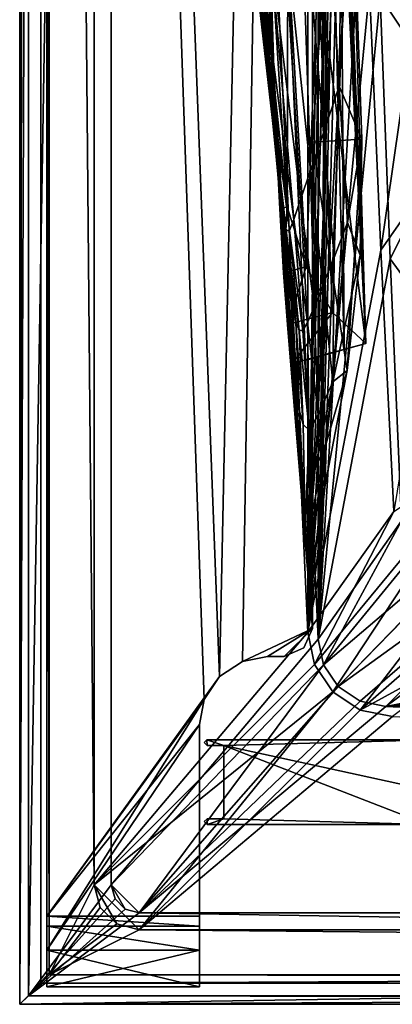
# Model space of a CAD drawing. Header units: metres. Extents: x -904 to 0, y -908 to 0.
# Tile 1 of 133: x -904 to -838, y -904 to -730. Entities that reach past the tile are written whole.
import ezdxf

# ---------------------------------------------------------------- set-up
doc = ezdxf.new("R2010")
doc.units = ezdxf.units.M

msp = doc.modelspace()

# ---------------------------------------------------------------- linework, layer by layer
at = {"layer": 'None0'}
for points in [[(-899.187134, -888.390259, 163.059692), (-899.187134, -888.390259, 168.059692), (-899.186829, -43.411888, 163.059692)], [(-899.187134, -888.390259, 168.059692), (-899.187134, -890.147583, 172.302338), (-899.186829, -43.411888, 163.059692)], [(-899.186829, -43.411888, 163.059692), (-899.187134, -890.147583, 172.302338), (-899.187134, -894.390259, 2063.059814)], [(-899.187134, -894.390259, 2063.059814), (-899.186829, -43.411888, 2063.059814), (-899.186829, -43.411888, 163.059692)], [(-899.187134, -894.390259, 2063.059814), (-871.344543, -849.975159, 2063.059814), (-899.186829, -43.411888, 2063.059814)], [(-899.186829, -43.411888, 163.059692), (-868.672241, -845.906982, 163.059692), (-899.187134, -888.390259, 163.059692)], [(-871.344543, -849.975159, 2063.059814), (-868.672241, -845.906982, 2063.059814), (-899.186829, -43.411888, 2063.059814)], [(-899.186829, -43.411888, 2063.059814), (-868.672241, -845.906982, 2063.059814), (-852.187439, -64.538887, 2063.059814)], [(-899.186829, -43.411888, 163.059692), (-852.187439, -64.538887, 163.059692), (-868.672241, -845.906982, 163.059692)], [(-868.672241, -845.906982, 2063.059814), (-864.603943, -843.234802, 2063.059814), (-852.187439, -64.538887, 2063.059814)], [(-852.187439, -64.538887, 163.059692), (-864.603943, -843.234802, 163.059692), (-868.672241, -845.906982, 163.059692)], [(-852.187439, -64.538887, 2063.059814), (-864.603943, -843.234802, 2063.059814), (-852.187439, -837.392517, 2063.059814)], [(-852.187439, -64.538887, 163.059692), (-852.187439, -837.392517, 163.059692), (-864.603943, -843.234802, 163.059692)], [(-852.187439, -64.538887, 163.059692), (-852.187012, -492.919098, 182.75032), (-852.187439, -837.392517, 163.059692)], [(-852.187439, -837.392517, 2063.059814), (-852.187439, -426.39035, 2043.010376), (-852.187439, -64.538887, 2063.059814)], [(-852.187439, -517.511047, 2042.942139), (-852.187439, -426.39035, 2043.010376), (-852.187439, -837.392517, 2063.059814)], [(-852.187012, -492.919098, 182.75032), (-852.187012, -579.403931, 185.593887), (-852.187439, -837.392517, 163.059692)], [(-852.187439, -608.534424, 2038.723633), (-852.187439, -517.511047, 2042.942139), (-852.187439, -837.392517, 2063.059814)], [(-852.187439, -837.392517, 163.059692), (-852.187012, -579.403931, 185.593887), (-852.187012, -665.582397, 192.165726)], [(-852.187439, -837.392517, 2063.059814), (-852.187439, -699.273804, 2030.363037), (-852.187439, -608.534424, 2038.723633)], [(-852.187012, -665.582397, 192.165726), (-852.187012, -751.215027, 202.428955), (-852.187439, -837.392517, 163.059692)], [(-852.187012, -665.582397, 192.165726), (-846.452698, -665.505737, 193.174164), (-852.187012, -751.215027, 202.428955)], [(-846.452698, -665.505737, 193.174164), (-843.458862, -750.669495, 203.906021), (-852.187012, -751.215027, 202.428955)], [(-847.480164, -741.310974, 314.942963), (-846.452698, -665.505737, 193.174164), (-850.736755, -686.450134, 307.829742)], [(-843.458862, -750.669495, 203.906021), (-846.452698, -665.505737, 193.174164), (-847.480164, -741.310974, 314.942963)], [(-862.379761, -672.797241, 1608.060059), (-859.473572, -732.328369, 1608.060059), (-862.804382, -690.572815, 1485.466431)], [(-859.473572, -732.328369, 1608.060059), (-862.379761, -672.797241, 1608.060059), (-859.283569, -741.248535, 1651.453003)], [(-862.379761, -672.797241, 1608.060059), (-859.840271, -711.796265, 1716.494751), (-859.283569, -741.248535, 1651.453003)], [(-850.736755, -686.450134, 307.829742), (-854.469604, -699.417908, 422.375366), (-850.267334, -749.568848, 429.04068)], [(-850.736755, -686.450134, 307.829742), (-850.267334, -749.568848, 429.04068), (-847.480164, -741.310974, 314.942963)], [(-859.473572, -732.328369, 1608.060059), (-859.311035, -743.704956, 1485.734863), (-862.804382, -690.572815, 1485.466431)], [(-862.804382, -690.572815, 1485.466431), (-859.311035, -743.704956, 1485.734863), (-862.478027, -705.338074, 1362.329956)], [(-845.485657, -696.913086, 2029.44397), (-842.769592, -786.917053, 2016.618042), (-851.168579, -719.782349, 1933.936523)], [(-848.836487, -698.091736, 2029.903564), (-846.577332, -787.978271, 2017.127197), (-847.161011, -697.500732, 2029.67395)], [(-847.161011, -697.500732, 2029.67395), (-842.769592, -786.917053, 2016.618042), (-846.951599, -697.426819, 2029.645142)], [(-846.577332, -787.978271, 2017.127197), (-842.769592, -786.917053, 2016.618042), (-847.161011, -697.500732, 2029.67395)], [(-842.769592, -786.917053, 2016.618042), (-846.742188, -697.352966, 2029.616455), (-846.951599, -697.426819, 2029.645142)], [(-846.742188, -697.352966, 2029.616455), (-842.769592, -786.917053, 2016.618042), (-846.323303, -697.2052, 2029.559082)], [(-842.769592, -786.917053, 2016.618042), (-845.485657, -696.913086, 2029.44397), (-846.323303, -697.2052, 2029.559082)], [(-854.469604, -699.417908, 422.375366), (-857.440613, -709.896545, 537.294556), (-852.567932, -756.237244, 543.376953)], [(-854.469604, -699.417908, 422.375366), (-852.567932, -756.237244, 543.376953), (-850.267334, -749.568848, 429.04068)], [(-852.187439, -699.273804, 2030.363037), (-852.1875, -789.54187, 2017.877441), (-848.836487, -698.091736, 2029.903564)], [(-852.1875, -789.54187, 2017.877441), (-846.577332, -787.978271, 2017.127197), (-848.836487, -698.091736, 2029.903564)], [(-852.1875, -789.54187, 2017.877441), (-852.187439, -699.273804, 2030.363037), (-852.187439, -837.392517, 2063.059814)], [(-859.311035, -743.704956, 1485.734863), (-858.668884, -753.159241, 1363.062988), (-862.478027, -705.338074, 1362.329956)], [(-862.478027, -705.338074, 1362.329956), (-858.668884, -753.159241, 1363.062988), (-862.06897, -716.412842, 1238.671387)], [(-857.440613, -709.896545, 537.294556), (-859.569397, -717.948303, 652.50177), (-854.330627, -761.355713, 657.897217)], [(-857.440613, -709.896545, 537.294556), (-854.330627, -761.355713, 657.897217), (-852.567932, -756.237244, 543.376953)], [(-856.54364, -717.796143, 1825.184814), (-856.670837, -762.674988, 1775.101929), (-859.840271, -711.796265, 1716.494751)], [(-856.670837, -762.674988, 1775.101929), (-858.711182, -749.526428, 1694.969727), (-859.840271, -711.796265, 1716.494751)], [(-859.840271, -711.796265, 1716.494751), (-858.711182, -749.526428, 1694.969727), (-859.283569, -741.248535, 1651.453003)], [(-858.668884, -753.159241, 1363.062988), (-857.973938, -760.256714, 1240.057617), (-862.06897, -716.412842, 1238.671387)], [(-862.06897, -716.412842, 1238.671387), (-857.973938, -760.256714, 1240.057617), (-861.660828, -723.695862, 1114.633179)], [(-859.569397, -717.948303, 652.50177), (-860.80365, -723.612183, 767.916626), (-855.522156, -764.949341, 772.549988)], [(-859.569397, -717.948303, 652.50177), (-855.522156, -764.949341, 772.549988), (-854.330627, -761.355713, 657.897217)], [(-853.327698, -773.302856, 1855.601929), (-856.670837, -762.674988, 1775.101929), (-856.54364, -717.796143, 1825.184814)], [(-851.168579, -719.782349, 1933.936523), (-853.327698, -773.302856, 1855.601929), (-856.54364, -717.796143, 1825.184814)], [(-851.168579, -719.782349, 1933.936523), (-848.675537, -781.400574, 1936.376221), (-853.327698, -773.302856, 1855.601929)], [(-842.769592, -786.917053, 2016.618042), (-848.675537, -781.400574, 1936.376221), (-851.168579, -719.782349, 1933.936523)], [(-861.629089, -726.708252, 999.077698), (-861.660828, -723.695862, 1114.633179), (-857.279541, -764.932739, 1116.809937)], [(-861.660828, -723.695862, 1114.633179), (-857.973938, -760.256714, 1240.057617), (-857.279541, -764.932739, 1116.809937)], [(-860.80365, -723.612183, 767.916626), (-861.359863, -726.663757, 883.469299), (-856.280701, -766.874756, 887.290833)], [(-860.80365, -723.612183, 767.916626), (-856.280701, -766.874756, 887.290833), (-855.522156, -764.949341, 772.549988)], [(-856.855957, -766.879822, 1002.067261), (-861.359863, -726.663757, 883.469299), (-861.629089, -726.708252, 999.077698)], [(-861.629089, -726.708252, 999.077698), (-857.279541, -764.932739, 1116.809937), (-856.855957, -766.879822, 1002.067261)], [(-856.280701, -766.874756, 887.290833), (-861.359863, -726.663757, 883.469299), (-856.855957, -766.879822, 1002.067261)], [(-856.168152, -784.883972, 1608.060059), (-857.509888, -767.155884, 1485.904663), (-859.473572, -732.328369, 1608.060059)], [(-857.509888, -767.155884, 1485.904663), (-858.422729, -755.431763, 1485.817017), (-859.473572, -732.328369, 1608.060059)], [(-859.473572, -732.328369, 1608.060059), (-858.422729, -755.431763, 1485.817017), (-859.311035, -743.704956, 1485.734863)], [(-859.283569, -741.248535, 1651.453003), (-855.985901, -789.338379, 1651.484009), (-859.473572, -732.328369, 1608.060059)], [(-855.985901, -789.338379, 1651.484009), (-856.168152, -784.883972, 1608.060059), (-859.473572, -732.328369, 1608.060059)], [(-858.711182, -749.526428, 1694.969727), (-855.612488, -793.471558, 1694.969727), (-859.283569, -741.248535, 1651.453003)], [(-855.612488, -793.471558, 1694.969727), (-855.985901, -789.338379, 1651.484009), (-859.283569, -741.248535, 1651.453003)], [(-850.267334, -749.568848, 429.04068), (-848.362366, -771.654907, 432.476105), (-847.480164, -741.310974, 314.942963)], [(-847.480164, -741.310974, 314.942963), (-848.362366, -771.654907, 432.476105), (-846.015686, -765.472412, 318.623901)], [(-846.015686, -765.472412, 318.623901), (-843.458862, -750.669495, 203.906021), (-847.480164, -741.310974, 314.942963)], [(-858.422729, -755.431763, 1485.817017), (-858.668884, -753.159241, 1363.062988), (-859.311035, -743.704956, 1485.734863)], [(-855.612488, -793.471558, 1694.969727), (-858.711182, -749.526428, 1694.969727), (-858.008728, -763.030151, 1775.048584)], [(-856.670837, -762.674988, 1775.101929), (-858.008728, -763.030151, 1775.048584), (-858.711182, -749.526428, 1694.969727)], [(-850.267334, -749.568848, 429.04068), (-852.567932, -756.237244, 543.376953), (-850.344116, -776.645203, 546.507202)], [(-850.344116, -776.645203, 546.507202), (-848.362366, -771.654907, 432.476105), (-850.267334, -749.568848, 429.04068)], [(-852.187012, -835.644653, 216.247925), (-852.187012, -751.215027, 202.428955), (-852.189819, -832.364929, 215.641144)], [(-852.187012, -751.215027, 202.428955), (-849.97699, -811.952026, 212.39061), (-852.189819, -832.364929, 215.641144)], [(-852.187012, -751.215027, 202.428955), (-852.187012, -835.644653, 216.247925), (-852.187439, -837.392517, 163.059692)], [(-852.187012, -751.215027, 202.428955), (-843.458862, -750.669495, 203.906021), (-846.045898, -791.713867, 209.69191)], [(-846.045898, -791.713867, 209.69191), (-849.97699, -811.952026, 212.39061), (-852.187012, -751.215027, 202.428955)], [(-843.458862, -750.669495, 203.906021), (-843.750916, -771.243103, 206.87674), (-846.045898, -791.713867, 209.69191)], [(-843.750916, -771.243103, 206.87674), (-843.458862, -750.669495, 203.906021), (-846.015686, -765.472412, 318.623901)], [(-857.973938, -760.256714, 1240.057617), (-858.668884, -753.159241, 1363.062988), (-857.713684, -763.710205, 1363.270752)], [(-858.668884, -753.159241, 1363.062988), (-858.422729, -755.431763, 1485.817017), (-857.713684, -763.710205, 1363.270752)], [(-857.713684, -763.710205, 1363.270752), (-858.422729, -755.431763, 1485.817017), (-857.509888, -767.155884, 1485.904663)], [(-852.567932, -756.237244, 543.376953), (-854.330627, -761.355713, 657.897217), (-851.922485, -780.473083, 660.676331)], [(-852.567932, -756.237244, 543.376953), (-851.922485, -780.473083, 660.676331), (-850.344116, -776.645203, 546.507202)], [(-857.279541, -764.932739, 1116.809937), (-857.973938, -760.256714, 1240.057617), (-856.958435, -769.926453, 1240.432739)], [(-857.973938, -760.256714, 1240.057617), (-857.713684, -763.710205, 1363.270752), (-856.958435, -769.926453, 1240.432739)], [(-854.330627, -761.355713, 657.897217), (-855.522156, -764.949341, 772.549988), (-853.072449, -783.15741, 774.944824)], [(-854.330627, -761.355713, 657.897217), (-853.072449, -783.15741, 774.944824), (-851.922485, -780.473083, 660.676331)], [(-857.303284, -774.361389, 1855.463623), (-858.008728, -763.030151, 1775.048584), (-856.670837, -762.674988, 1775.101929)], [(-857.303284, -774.361389, 1855.463623), (-852.187439, -837.392517, 1852.255127), (-858.008728, -763.030151, 1775.048584)], [(-852.187439, -837.392517, 1852.255127), (-852.187439, -837.392517, 1773.612427), (-858.008728, -763.030151, 1775.048584)], [(-858.008728, -763.030151, 1775.048584), (-852.187439, -837.392517, 1773.612427), (-855.612488, -793.471558, 1694.969727)], [(-856.958435, -769.926453, 1240.432739), (-857.713684, -763.710205, 1363.270752), (-856.752625, -774.258301, 1363.489258)], [(-857.713684, -763.710205, 1363.270752), (-857.509888, -767.155884, 1485.904663), (-856.752625, -774.258301, 1363.489258)], [(-853.327698, -773.302856, 1855.601929), (-857.303284, -774.361389, 1855.463623), (-856.670837, -762.674988, 1775.101929)], [(-857.279541, -764.932739, 1116.809937), (-856.203674, -774.023987, 1117.382568), (-856.855957, -766.879822, 1002.067261)], [(-856.203674, -774.023987, 1117.382568), (-857.279541, -764.932739, 1116.809937), (-856.958435, -769.926453, 1240.432739)], [(-855.522156, -764.949341, 772.549988), (-856.280701, -766.874756, 887.290833), (-853.897644, -784.590454, 889.279358)], [(-855.522156, -764.949341, 772.549988), (-853.897644, -784.590454, 889.279358), (-853.072449, -783.15741, 774.944824)], [(-848.616516, -793.705933, 435.824219), (-843.750916, -771.243103, 206.87674), (-846.015686, -765.472412, 318.623901)], [(-848.362366, -771.654907, 432.476105), (-848.616516, -793.705933, 435.824219), (-846.015686, -765.472412, 318.623901)], [(-856.752625, -774.258301, 1363.489258), (-857.509888, -767.155884, 1485.904663), (-855.150208, -795.341553, 1363.897339)], [(-857.509888, -767.155884, 1485.904663), (-856.168152, -784.883972, 1608.060059), (-855.150208, -795.341553, 1363.897339)], [(-854.585388, -784.583313, 1003.640564), (-856.280701, -766.874756, 887.290833), (-856.855957, -766.879822, 1002.067261)], [(-856.855957, -766.879822, 1002.067261), (-856.203674, -774.023987, 1117.382568), (-854.585388, -784.583313, 1003.640564)], [(-853.897644, -784.590454, 889.279358), (-856.280701, -766.874756, 887.290833), (-854.585388, -784.583313, 1003.640564)], [(-856.203674, -774.023987, 1117.382568), (-856.958435, -769.926453, 1240.432739), (-855.95575, -779.593201, 1240.82373)], [(-855.95575, -779.593201, 1240.82373), (-856.958435, -769.926453, 1240.432739), (-856.752625, -774.258301, 1363.489258)], [(-846.045898, -791.713867, 209.69191), (-843.750916, -771.243103, 206.87674), (-848.616516, -793.705933, 435.824219)], [(-848.616516, -793.705933, 435.824219), (-848.362366, -771.654907, 432.476105), (-850.344116, -776.645203, 546.507202)], [(-856.595398, -783.511902, 1936.155762), (-857.303284, -774.361389, 1855.463623), (-853.327698, -773.302856, 1855.601929)], [(-856.595398, -783.511902, 1936.155762), (-852.187439, -837.392517, 1930.897827), (-857.303284, -774.361389, 1855.463623)], [(-852.187439, -837.392517, 1930.897827), (-852.187439, -837.392517, 1852.255127), (-857.303284, -774.361389, 1855.463623)], [(-855.95575, -779.593201, 1240.82373), (-856.752625, -774.258301, 1363.489258), (-855.150208, -795.341553, 1363.897339)], [(-848.675537, -781.400574, 1936.376221), (-856.595398, -783.511902, 1936.155762), (-853.327698, -773.302856, 1855.601929)], [(-856.203674, -774.023987, 1117.382568), (-855.159363, -783.112061, 1117.97644), (-854.585388, -784.583313, 1003.640564)], [(-855.159363, -783.112061, 1117.97644), (-856.203674, -774.023987, 1117.382568), (-855.95575, -779.593201, 1240.82373)], [(-850.344116, -776.645203, 546.507202), (-851.922485, -780.473083, 660.676331), (-851.220642, -799.560181, 663.385071)], [(-851.220642, -799.560181, 663.385071), (-848.616516, -793.705933, 435.824219), (-850.344116, -776.645203, 546.507202)], [(-855.159363, -783.112061, 1117.97644), (-855.95575, -779.593201, 1240.82373), (-854.494934, -798.911316, 1241.5625)], [(-855.95575, -779.593201, 1240.82373), (-855.150208, -795.341553, 1363.897339), (-854.494934, -798.911316, 1241.5625)], [(-856.595398, -783.511902, 1936.155762), (-848.675537, -781.400574, 1936.376221), (-855.867432, -790.470276, 2017.069824)], [(-855.867432, -790.470276, 2017.069824), (-848.675537, -781.400574, 1936.376221), (-842.769592, -786.917053, 2016.618042)], [(-851.922485, -780.473083, 660.676331), (-853.072449, -783.15741, 774.944824), (-851.220642, -799.560181, 663.385071)], [(-854.585388, -784.583313, 1003.640564), (-855.159363, -783.112061, 1117.97644), (-853.839966, -801.270386, 1119.106567)], [(-855.159363, -783.112061, 1117.97644), (-854.494934, -798.911316, 1241.5625), (-853.839966, -801.270386, 1119.106567)], [(-853.072449, -783.15741, 774.944824), (-853.897644, -784.590454, 889.279358), (-852.768066, -802.280579, 891.214478)], [(-851.220642, -799.560181, 663.385071), (-853.072449, -783.15741, 774.944824), (-852.768066, -802.280579, 891.214478)], [(-855.88562, -790.474915, 2017.066162), (-852.187439, -837.392517, 2009.540405), (-856.595398, -783.511902, 1936.155762)], [(-852.187439, -837.392517, 2009.540405), (-852.187439, -837.392517, 1930.897827), (-856.595398, -783.511902, 1936.155762)], [(-855.88562, -790.474915, 2017.066162), (-856.595398, -783.511902, 1936.155762), (-855.867432, -790.470276, 2017.069824)], [(-855.150208, -795.341553, 1363.897339), (-856.168152, -784.883972, 1608.060059), (-853.941528, -816.356323, 1364.263184)], [(-856.168152, -784.883972, 1608.060059), (-852.188049, -837.392517, 1608.060059), (-853.941528, -816.356323, 1364.263184)], [(-855.985901, -789.338379, 1651.484009), (-852.187439, -837.392517, 1651.514893), (-856.168152, -784.883972, 1608.060059)], [(-852.187439, -837.392517, 1651.514893), (-852.188049, -837.392517, 1608.060059), (-856.168152, -784.883972, 1608.060059)], [(-852.768066, -802.280579, 891.214478), (-853.897644, -784.590454, 889.279358), (-854.585388, -784.583313, 1003.640564)], [(-853.839966, -801.270386, 1119.106567), (-852.768066, -802.280579, 891.214478), (-854.585388, -784.583313, 1003.640564)], [(-842.769592, -786.917053, 2016.618042), (-846.577332, -787.978271, 2017.127197), (-855.867432, -790.470276, 2017.069824)], [(-846.577332, -787.978271, 2017.127197), (-852.1875, -789.54187, 2017.877441), (-855.867432, -790.470276, 2017.069824)], [(-855.612488, -793.471558, 1694.969727), (-852.187439, -837.392517, 1694.969727), (-855.985901, -789.338379, 1651.484009)], [(-852.187439, -837.392517, 1694.969727), (-852.187439, -837.392517, 1651.514893), (-855.985901, -789.338379, 1651.484009)], [(-852.1875, -789.54187, 2017.877441), (-852.187439, -837.392517, 2009.540405), (-855.867432, -790.470276, 2017.069824)], [(-852.187439, -837.392517, 2009.540405), (-852.1875, -789.54187, 2017.877441), (-852.187439, -837.392517, 2063.059814)], [(-852.187439, -837.392517, 2009.540405), (-855.88562, -790.474915, 2017.066162), (-855.867432, -790.470276, 2017.069824)], [(-849.97699, -811.952026, 212.39061), (-846.045898, -791.713867, 209.69191), (-849.787231, -804.63092, 437.407928)], [(-849.787231, -804.63092, 437.407928), (-846.045898, -791.713867, 209.69191), (-848.616516, -793.705933, 435.824219)], [(-852.187439, -837.392517, 1773.612427), (-852.187439, -837.392517, 1694.969727), (-855.612488, -793.471558, 1694.969727)], [(-849.787231, -804.63092, 437.407928), (-848.616516, -793.705933, 435.824219), (-851.69812, -809.021851, 664.666626)], [(-848.616516, -793.705933, 435.824219), (-851.220642, -799.560181, 663.385071), (-851.69812, -809.021851, 664.666626)], [(-854.494934, -798.911316, 1241.5625), (-855.150208, -795.341553, 1363.897339), (-853.941528, -816.356323, 1364.263184)], [(-853.839966, -801.270386, 1119.106567), (-854.494934, -798.911316, 1241.5625), (-853.481567, -819.304077, 1120.152222)], [(-854.494934, -798.911316, 1241.5625), (-853.941528, -816.356323, 1364.263184), (-853.481567, -819.304077, 1120.152222)], [(-851.69812, -809.021851, 664.666626), (-851.220642, -799.560181, 663.385071), (-852.768066, -802.280579, 891.214478)], [(-852.768066, -802.280579, 891.214478), (-853.839966, -801.270386, 1119.106567), (-853.481567, -819.304077, 1120.152222)], [(-853.127075, -819.793579, 893.025757), (-852.768066, -802.280579, 891.214478), (-853.481567, -819.304077, 1120.152222)], [(-853.127075, -819.793579, 893.025757), (-851.69812, -809.021851, 664.666626), (-852.768066, -802.280579, 891.214478)], [(-851.69812, -809.021851, 664.666626), (-852.534851, -818.417847, 665.930725), (-849.787231, -804.63092, 437.407928)], [(-852.534851, -818.417847, 665.930725), (-851.414246, -815.475159, 438.96994), (-849.787231, -804.63092, 437.407928)], [(-851.414246, -815.475159, 438.96994), (-849.97699, -811.952026, 212.39061), (-849.787231, -804.63092, 437.407928)], [(-852.534851, -818.417847, 665.930725), (-851.69812, -809.021851, 664.666626), (-853.127075, -819.793579, 893.025757)], [(-852.189819, -832.364929, 215.641144), (-849.97699, -811.952026, 212.39061), (-852.274536, -826.411255, 440.759949)], [(-849.97699, -811.952026, 212.39061), (-851.414246, -815.475159, 438.96994), (-852.274536, -826.411255, 440.759949)], [(-853.941528, -816.356323, 1364.263184), (-852.188049, -837.392517, 1608.060059), (-852.187439, -837.392517, 1364.770386)], [(-853.941528, -816.356323, 1364.263184), (-852.187439, -837.392517, 1364.770386), (-853.481567, -819.304077, 1120.152222)], [(-852.274536, -826.411255, 440.759949), (-851.414246, -815.475159, 438.96994), (-852.745361, -827.887207, 667.37854)], [(-851.414246, -815.475159, 438.96994), (-852.534851, -818.417847, 665.930725), (-852.745361, -827.887207, 667.37854)], [(-852.187439, -837.392517, 1364.770386), (-852.187439, -837.392517, 1121.480713), (-853.481567, -819.304077, 1120.152222)], [(-853.481567, -819.304077, 1120.152222), (-852.187439, -837.392517, 1121.480713), (-853.127075, -819.793579, 893.025757)], [(-852.745361, -827.887207, 667.37854), (-852.534851, -818.417847, 665.930725), (-853.127075, -819.793579, 893.025757)], [(-852.187439, -837.392517, 1121.480713), (-852.187439, -837.392517, 895.251587), (-853.127075, -819.793579, 893.025757)], [(-853.127075, -819.793579, 893.025757), (-852.187439, -837.392517, 895.251587), (-852.745361, -827.887207, 667.37854)], [(-852.745361, -827.887207, 667.37854), (-852.187439, -837.392517, 669.022461), (-852.274536, -826.411255, 440.759949)], [(-852.187439, -837.392517, 669.022461), (-852.187439, -837.392517, 442.793274), (-852.274536, -826.411255, 440.759949)], [(-852.274536, -826.411255, 440.759949), (-852.187439, -837.392517, 442.793274), (-852.189819, -832.364929, 215.641144)], [(-852.187439, -837.392517, 895.251587), (-852.187439, -837.392517, 669.022461), (-852.745361, -827.887207, 667.37854)], [(-852.187439, -837.392517, 442.793274), (-852.210632, -835.673767, 216.249084), (-852.189819, -832.364929, 215.641144)], [(-852.187012, -835.644653, 216.247925), (-852.189819, -832.364929, 215.641144), (-852.210632, -835.673767, 216.249084)], [(-852.187012, -835.797729, 216.276352), (-852.187012, -835.644653, 216.247925), (-852.210632, -835.673767, 216.249084)], [(-852.187012, -835.950867, 216.30481), (-852.210632, -835.673767, 216.249084), (-852.187439, -837.392517, 442.793274)], [(-852.187012, -835.950867, 216.30481), (-852.187012, -835.912537, 216.297699), (-852.210632, -835.673767, 216.249084)], [(-852.187012, -835.912537, 216.297699), (-852.187012, -835.874268, 216.290588), (-852.210632, -835.673767, 216.249084)], [(-852.210632, -835.673767, 216.249084), (-852.187012, -835.874268, 216.290588), (-852.187012, -835.797729, 216.276352)], [(-852.187439, -837.392517, 163.059692), (-852.187012, -835.644653, 216.247925), (-852.187012, -835.797729, 216.276352)], [(-852.187012, -835.797729, 216.276352), (-852.187012, -835.874268, 216.290588), (-852.187439, -837.392517, 163.059692)], [(-864.603943, -843.234802, 2063.059814), (-860.186707, -842.392395, 2063.059814), (-852.187439, -837.392517, 2063.059814)], [(-852.187439, -837.392517, 163.059692), (-860.186707, -842.392395, 163.059692), (-864.603943, -843.234802, 163.059692)], [(-852.187439, -837.392517, 2063.059814), (-860.186707, -842.392395, 2063.059814), (-857.187622, -842.392517, 2063.059814)], [(-857.187622, -842.392517, 163.059692), (-860.186707, -842.392395, 163.059692), (-852.187439, -837.392517, 163.059692)], [(-857.187622, -842.392517, 2063.059814), (-853.73175, -840.848389, 2063.05957), (-852.187439, -837.392517, 2063.059814)], [(-853.73175, -840.848389, 163.059616), (-857.187622, -842.392517, 163.059692), (-852.187439, -837.392517, 163.059692)], [(-852.187439, -837.392517, 163.059692), (-852.187439, -837.392517, 216.564117), (-853.73175, -840.848389, 163.059616)], [(-852.187439, -837.392517, 216.564117), (-852.187439, -837.392517, 442.793274), (-853.73175, -840.848389, 163.059616)], [(-853.73175, -840.848389, 163.059616), (-852.187439, -837.392517, 442.793274), (-852.187439, -837.392517, 669.022461)], [(-852.187439, -837.392517, 669.022461), (-852.187439, -837.392517, 895.251587), (-853.73175, -840.848389, 163.059616)], [(-852.187439, -837.392517, 895.251587), (-852.187439, -837.392517, 1121.480713), (-853.73175, -840.848389, 163.059616)], [(-853.73175, -840.848389, 163.059616), (-852.187439, -837.392517, 1121.480713), (-853.73175, -840.848389, 2063.05957)], [(-852.187439, -837.392517, 1121.480713), (-852.187439, -837.392517, 1364.770386), (-853.73175, -840.848389, 2063.05957)], [(-853.73175, -840.848389, 2063.05957), (-852.187439, -837.392517, 1364.770386), (-852.188049, -837.392517, 1608.060059)], [(-852.188049, -837.392517, 1608.060059), (-852.187439, -837.392517, 1651.514893), (-853.73175, -840.848389, 2063.05957)], [(-852.187439, -837.392517, 1651.514893), (-852.187439, -837.392517, 1694.969727), (-853.73175, -840.848389, 2063.05957)], [(-853.73175, -840.848389, 2063.05957), (-852.187439, -837.392517, 1694.969727), (-852.187439, -837.392517, 1773.612427)], [(-852.187439, -837.392517, 1773.612427), (-852.187439, -837.392517, 1852.255127), (-853.73175, -840.848389, 2063.05957)], [(-852.187439, -837.392517, 1852.255127), (-852.187439, -837.392517, 1930.897827), (-853.73175, -840.848389, 2063.05957)], [(-853.73175, -840.848389, 2063.05957), (-852.187439, -837.392517, 1930.897827), (-852.187439, -837.392517, 2009.540405)], [(-852.187439, -837.392517, 2009.540405), (-852.187439, -837.392517, 2063.059814), (-853.73175, -840.848389, 2063.05957)], [(-852.187012, -835.874268, 216.290588), (-852.187012, -835.912537, 216.297699), (-852.187439, -837.392517, 163.059692)], [(-852.187439, -837.392517, 163.059692), (-852.187012, -835.912537, 216.297699), (-852.187012, -835.950867, 216.30481)], [(-852.187439, -837.392517, 216.564117), (-852.187012, -835.950867, 216.30481), (-852.187439, -837.392517, 442.793274)], [(-852.187012, -835.950867, 216.30481), (-852.187439, -837.392517, 216.564117), (-852.187439, -837.392517, 163.059692)], [(-857.187622, -842.392517, 163.059692), (-853.73175, -840.848389, 163.059616), (-857.187622, -842.392517, 2063.059814)], [(-853.73175, -840.848389, 163.059616), (-853.73175, -840.848389, 2063.05957), (-857.187622, -842.392517, 2063.059814)], [(-860.186707, -842.392395, 2063.059814), (-864.603943, -843.234802, 2063.059814), (-860.186707, -842.392395, 163.059692)], [(-864.603943, -843.234802, 2063.059814), (-864.603943, -843.234802, 163.059692), (-860.186707, -842.392395, 163.059692)], [(-857.187622, -842.392517, 2063.059814), (-860.186707, -842.392395, 2063.059814), (-857.187622, -842.392517, 163.059692)], [(-860.186707, -842.392395, 2063.059814), (-860.186707, -842.392395, 163.059692), (-857.187622, -842.392517, 163.059692)], [(-864.603943, -843.234802, 2063.059814), (-868.672241, -845.906982, 2063.059814), (-864.603943, -843.234802, 163.059692)], [(-868.672241, -845.906982, 2063.059814), (-868.672241, -845.906982, 163.059692), (-864.603943, -843.234802, 163.059692)], [(-868.672241, -845.906982, 163.059692), (-871.344543, -849.975159, 163.059692), (-899.187134, -888.390259, 163.059692)], [(-868.672241, -845.906982, 2063.059814), (-871.344543, -849.975159, 2063.059814), (-868.672241, -845.906982, 163.059692)], [(-871.344543, -849.975159, 2063.059814), (-871.344543, -849.975159, 163.059692), (-868.672241, -845.906982, 163.059692)], [(-872.187134, -854.392395, 2063.059814), (-871.344543, -849.975159, 2063.059814), (-899.187134, -894.390259, 2063.059814)], [(-899.187134, -888.390259, 163.059692), (-871.344543, -849.975159, 163.059692), (-872.187134, -854.392395, 163.059692)], [(-871.344543, -849.975159, 2063.059814), (-872.187134, -854.392395, 2063.059814), (-871.344543, -849.975159, 163.059692)], [(-872.187134, -854.392395, 2063.059814), (-872.187134, -854.392395, 163.059692), (-871.344543, -849.975159, 163.059692)], [(-872.187134, -894.390259, 2063.059814), (-872.187134, -854.392395, 2063.059814), (-899.187134, -894.390259, 2063.059814)], [(-872.187134, -854.392395, 163.059692), (-872.187134, -888.390259, 163.059692), (-899.187134, -888.390259, 163.059692)], [(-872.187134, -894.390259, 2063.059814), (-872.187134, -894.390259, 174.059692), (-872.187134, -854.392395, 163.059692)], [(-872.187134, -894.390259, 174.059692), (-872.187134, -890.147583, 172.302338), (-872.187134, -854.392395, 163.059692)], [(-872.187134, -854.392395, 163.059692), (-872.187134, -890.147583, 172.302338), (-872.187134, -888.390259, 168.059692)], [(-872.187134, -888.390259, 168.059692), (-872.187134, -888.390259, 163.059692), (-872.187134, -854.392395, 163.059692)], [(-872.187134, -854.392395, 163.059692), (-872.187134, -854.392395, 2063.059814), (-872.187134, -894.390259, 2063.059814)], [(-899.187134, -890.147583, 172.302338), (-899.187134, -888.390259, 168.059692), (-872.187134, -890.147583, 172.302338)], [(-899.187134, -888.390259, 168.059692), (-872.187134, -888.390259, 168.059692), (-872.187134, -890.147583, 172.302338)], [(-899.187134, -888.390259, 163.059692), (-872.187134, -888.390259, 163.059692), (-899.187134, -888.390259, 168.059692)], [(-872.187134, -888.390259, 163.059692), (-872.187134, -888.390259, 168.059692), (-899.187134, -888.390259, 168.059692)], [(-899.187134, -894.390259, 174.059692), (-899.187134, -890.147583, 172.302338), (-872.187134, -894.390259, 174.059692)], [(-899.187134, -890.147583, 172.302338), (-872.187134, -890.147583, 172.302338), (-872.187134, -894.390259, 174.059692)], [(-899.187134, -890.147583, 172.302338), (-899.187134, -894.390259, 174.059692), (-899.187134, -894.390259, 2063.059814)], [(-899.187134, -900.890259, 2063.059814), (-872.187134, -900.890259, 2063.059814), (-899.187134, -894.390259, 2063.059814)], [(-872.187134, -900.890259, 2063.059814), (-872.187134, -894.390259, 2063.059814), (-899.187134, -894.390259, 2063.059814)], [(-899.187134, -900.890259, 174.059692), (-899.187134, -900.890259, 2063.059814), (-899.187134, -894.390259, 174.059692)], [(-899.187134, -900.890259, 2063.059814), (-899.187134, -894.390259, 2063.059814), (-899.187134, -894.390259, 174.059692)], [(-899.187134, -894.390259, 174.059692), (-872.187134, -894.390259, 174.059692), (-899.187134, -900.890259, 174.059692)], [(-872.187134, -894.390259, 174.059692), (-872.187134, -900.890259, 174.059692), (-899.187134, -900.890259, 174.059692)], [(-872.187134, -900.890259, 2063.059814), (-872.187134, -900.890259, 174.059692), (-872.187134, -894.390259, 2063.059814)], [(-872.187134, -900.890259, 174.059692), (-872.187134, -894.390259, 174.059692), (-872.187134, -894.390259, 2063.059814)], [(-899.187134, -900.890259, 2063.059814), (-899.187134, -900.890259, 174.059692), (-872.187134, -900.890259, 2063.059814)], [(-899.187134, -900.890259, 174.059692), (-872.187134, -900.890259, 174.059692), (-872.187134, -900.890259, 2063.059814)]]:
    msp.add_3dface(points, dxfattribs=at)
at = {"layer": 'None01234'}
for points in [[(-870.87207, -857.124084, 2063.059814), (-871.358459, -857.629944, 2063.059814), (-870.85437, -858.123779, 2063.059814)], [(-871.358459, -857.629944, 2063.059814), (-870.87207, -857.124084, 2063.059814), (-871.358459, -857.629944, 164.346085)], [(-870.87207, -857.124084, 2063.059814), (-870.87207, -857.124084, 164.346085), (-871.358459, -857.629944, 164.346085)], [(-870.87207, -857.124084, 164.346085), (-870.85437, -858.123779, 164.346085), (-871.358459, -857.629944, 164.346085)], [(-870.85437, -858.123779, 2063.059814), (-871.358459, -857.629944, 2063.059814), (-870.85437, -858.123779, 164.346085)], [(-871.358459, -857.629944, 2063.059814), (-871.358459, -857.629944, 164.346085), (-870.85437, -858.123779, 164.346085)], [(-830.897888, -857.11731, 2063.059814), (-870.87207, -857.124084, 2063.059814), (-867.860718, -858.123779, 2063.059814)], [(-830.897888, -857.11731, 2063.059814), (-830.897888, -857.11731, 164.346085), (-870.87207, -857.124084, 2063.059814)], [(-830.897888, -857.11731, 164.346085), (-870.87207, -857.124084, 164.346085), (-870.87207, -857.124084, 2063.059814)], [(-830.897888, -857.11731, 164.346085), (-867.860718, -858.123779, 164.346085), (-870.87207, -857.124084, 164.346085)], [(-870.87207, -857.124084, 2063.059814), (-870.85437, -858.123779, 2063.059814), (-867.860718, -858.123779, 2063.059814)], [(-867.860718, -858.123779, 164.346085), (-870.85437, -858.123779, 164.346085), (-870.87207, -857.124084, 164.346085)], [(-870.85437, -858.123779, 164.346085), (-867.860718, -858.123779, 164.346085), (-870.85437, -858.123779, 2063.059814)], [(-867.860718, -858.123779, 164.346085), (-867.860718, -858.123779, 2063.059814), (-870.85437, -858.123779, 2063.059814)], [(-830.897888, -857.11731, 2063.059814), (-867.860718, -858.123779, 2063.059814), (-826.860718, -867.123779, 2063.059814)], [(-867.860718, -858.123779, 164.346085), (-830.897888, -857.11731, 164.346085), (-826.860718, -867.123779, 164.346085)], [(-826.860718, -867.123779, 2063.059814), (-867.860718, -858.123779, 2063.059814), (-831.860718, -872.123779, 2063.059814)], [(-867.860718, -858.123779, 2063.059814), (-867.860718, -871.123779, 2063.059814), (-831.860718, -872.123779, 2063.059814)], [(-867.860718, -871.123779, 2063.059814), (-867.860718, -858.123779, 2063.059814), (-867.860718, -871.123779, 164.346085)], [(-867.860718, -858.123779, 2063.059814), (-867.860718, -858.123779, 164.346085), (-867.860718, -871.123779, 164.346085)], [(-867.860718, -871.123779, 164.346085), (-867.860718, -858.123779, 164.346085), (-831.860718, -872.123779, 164.346085)], [(-831.860718, -872.123779, 164.346085), (-867.860718, -858.123779, 164.346085), (-826.860718, -867.123779, 164.346085)], [(-870.85437, -872.123779, 2063.059814), (-870.865967, -871.123779, 2063.059814), (-871.358459, -871.627686, 2063.059814)], [(-870.865967, -871.123779, 164.346085), (-871.358459, -871.627686, 164.346085), (-870.865967, -871.123779, 2063.059814)], [(-871.358459, -871.627686, 164.346085), (-871.358459, -871.627686, 2063.059814), (-870.865967, -871.123779, 2063.059814)], [(-871.358459, -871.627686, 164.346085), (-870.865967, -871.123779, 164.346085), (-870.85437, -872.123779, 164.346085)], [(-871.358459, -871.627686, 164.346085), (-870.85437, -872.123779, 164.346085), (-871.358459, -871.627686, 2063.059814)], [(-870.85437, -872.123779, 164.346085), (-870.85437, -872.123779, 2063.059814), (-871.358459, -871.627686, 2063.059814)], [(-867.860718, -871.123779, 2063.059814), (-870.865967, -871.123779, 2063.059814), (-870.85437, -872.123779, 2063.059814)], [(-870.865967, -871.123779, 164.346085), (-870.865967, -871.123779, 2063.059814), (-867.860718, -871.123779, 164.346085)], [(-870.865967, -871.123779, 2063.059814), (-867.860718, -871.123779, 2063.059814), (-867.860718, -871.123779, 164.346085)], [(-870.865967, -871.123779, 164.346085), (-867.860718, -871.123779, 164.346085), (-870.85437, -872.123779, 164.346085)], [(-831.860718, -872.123779, 2063.059814), (-867.860718, -871.123779, 2063.059814), (-870.85437, -872.123779, 2063.059814)], [(-870.85437, -872.123779, 164.346085), (-867.860718, -871.123779, 164.346085), (-831.860718, -872.123779, 164.346085)], [(-831.860718, -872.123779, 2063.059814), (-870.85437, -872.123779, 2063.059814), (-831.860718, -872.123779, 164.346085)], [(-870.85437, -872.123779, 2063.059814), (-870.85437, -872.123779, 164.346085), (-831.860718, -872.123779, 164.346085)]]:
    msp.add_3dface(points, dxfattribs=at)
at = {"layer": 'None012346'}
for points in [[(-904.0047, 0), (-904.0047, -904.007874), (-902.477478, -1.527202, 175)], [(-900.269531, -3.735142), (-904.0047, -904.007874), (-904.0047, 0)], [(-904.0047, -904.007874), (-902.477478, -902.480652, 175), (-902.477478, -1.527202, 175)], [(-902.477478, -1.527202, 175), (-902.477478, -902.480652, 175), (-887.808289, -21.156561, 175)], [(-900.269531, -3.735142), (-900.269531, -900.272766), (-904.0047, -904.007874)], [(-900.269531, -900.272766), (-900.269531, -3.735142), (-898.768494, -898.771729, 172)], [(-900.269531, -3.735142), (-898.768494, -5.236164, 172), (-898.768494, -898.771729, 172)], [(-890.808289, -21.156561, 172), (-890.808289, -882.851196, 172), (-898.768494, -5.236164, 172)], [(-898.768494, -5.236164, 172), (-890.808289, -882.851196, 172), (-898.768494, -898.771729, 172)], [(-887.808289, -21.156561, 175), (-902.477478, -902.480652, 175), (-887.808289, -882.851196, 175)], [(-852.997375, -65.933052, 160.059708), (-852.997375, -838.075195, 160.059708), (-890.808289, -21.156561, 160.059708)], [(-890.808289, -21.156561, 160.059708), (-852.997375, -838.075195, 160.059708), (-890.808289, -882.851196, 160.059708)], [(-890.808289, -21.156561, 172), (-890.808289, -21.156561, 160.059708), (-890.808289, -882.851196, 172)], [(-890.808289, -21.156561, 160.059708), (-890.808289, -882.851196, 160.059708), (-890.808289, -882.851196, 172)], [(-887.808289, -882.851196, 175), (-887.808289, -882.851196, 163.059708), (-887.808289, -21.156561, 175)], [(-887.808289, -882.851196, 163.059708), (-887.808289, -21.156561, 163.059708), (-887.808289, -21.156561, 175)], [(-887.808289, -882.851196, 163.059708), (-851.22168, -839.286743, 163.059708), (-887.808289, -21.156561, 163.059708)], [(-851.22168, -839.286743, 163.059708), (-851.196777, -65.135635, 163.059708), (-887.808289, -21.156561, 163.059708)], [(-852.997375, -65.933052, 160.059708), (-848.4375, -492.117371, 136.350708), (-852.997375, -838.075195, 160.059708)], [(-851.22168, -839.286743, 163.059708), (-846.315125, -446.429382, 139.342911), (-851.196777, -65.135635, 163.059708)], [(-845.862244, -492.947357, 138.861984), (-846.315125, -446.429382, 139.342911), (-851.22168, -839.286743, 163.059708)], [(-848.4375, -492.117371, 136.350708), (-847.676453, -538.515747, 135.774841), (-852.997375, -838.075195, 160.059708)], [(-845.179443, -539.460754, 138.415405), (-845.862244, -492.947357, 138.861984), (-851.22168, -839.286743, 163.059708)], [(-852.997375, -838.075195, 160.059708), (-847.676453, -538.515747, 135.774841), (-846.663086, -584.9151, 135.202789)], [(-845.179443, -539.460754, 138.415405), (-851.22168, -839.286743, 163.059708), (-844.272278, -585.967468, 137.997681)], [(-846.663086, -584.9151, 135.202789), (-845.398865, -631.308167, 134.633224), (-852.997375, -838.075195, 160.059708)], [(-851.22168, -839.286743, 163.059708), (-843.14624, -632.465576, 137.603333), (-844.272278, -585.967468, 137.997681)], [(-845.398865, -631.308167, 134.633224), (-843.882751, -677.687317, 134.064804), (-852.997375, -838.075195, 160.059708)], [(-841.804932, -678.953003, 137.2267), (-843.14624, -632.465576, 137.603333), (-851.22168, -839.286743, 163.059708)], [(-852.997375, -838.075195, 160.059708), (-843.882751, -677.687317, 134.064804), (-842.111816, -724.045715, 133.496368)], [(-851.22168, -839.286743, 163.059708), (-840.24469, -725.428101, 136.861465), (-841.804932, -678.953003, 137.2267)], [(-825.827087, -746.890198, 108.924286), (-829.558289, -705.071228, 110.019356), (-840.24469, -725.428101, 136.861465)], [(-840.083008, -770.377747, 132.927322), (-842.111816, -724.045715, 133.496368), (-831.226318, -708.327942, 106.933044)], [(-827.168579, -751.790588, 105.794937), (-840.083008, -770.377747, 132.927322), (-831.226318, -708.327942, 106.933044)], [(-852.997375, -838.075195, 160.059708), (-842.111816, -724.045715, 133.496368), (-840.083008, -770.377747, 132.927322)], [(-838.460999, -771.888733, 136.501175), (-840.24469, -725.428101, 136.861465), (-851.22168, -839.286743, 163.059708)], [(-838.460999, -771.888733, 136.501175), (-825.827087, -746.890198, 108.924286), (-840.24469, -725.428101, 136.861465)], [(-820.821167, -796.13562, 107.63475), (-825.827087, -746.890198, 108.924286), (-838.460999, -771.888733, 136.501175)], [(-837.795349, -816.680847, 132.357834), (-840.083008, -770.377747, 132.927322), (-827.168579, -751.790588, 105.794937)], [(-837.795349, -816.680847, 132.357834), (-852.997375, -838.075195, 160.059708), (-840.083008, -770.377747, 132.927322)], [(-836.45575, -818.327637, 136.139038), (-838.460999, -771.888733, 136.501175), (-851.22168, -839.286743, 163.059708)], [(-836.45575, -818.327637, 136.139038), (-820.821167, -796.13562, 107.63475), (-838.460999, -771.888733, 136.501175)], [(-837.795349, -816.680847, 132.357834), (-819.842468, -804.894165, 104.404373), (-851.861267, -843.786926, 160.059708)], [(-851.861267, -843.786926, 160.059708), (-819.842468, -804.894165, 104.404373), (-848.625854, -848.629028, 160.059708)], [(-813.107849, -812.158813, 107.215164), (-818.329468, -804.796692, 107.407951), (-850.268555, -843.842407, 163.059708)], [(-850.268555, -843.842407, 163.059708), (-818.329468, -804.796692, 107.407951), (-836.45575, -818.327637, 136.139038)], [(-819.842468, -804.894165, 104.404373), (-814.074097, -813.05603, 104.190643), (-848.625854, -848.629028, 160.059708)], [(-847.645447, -847.692322, 163.059708), (-813.107849, -812.158813, 107.215164), (-850.268555, -843.842407, 163.059708)], [(-848.625854, -848.629028, 160.059708), (-814.074097, -813.05603, 104.190643), (-843.783691, -851.864441, 160.059708)], [(-805.769348, -817.40863, 107.077698), (-813.107849, -812.158813, 107.215164), (-847.645447, -847.692322, 163.059708)], [(-814.074097, -813.05603, 104.190643), (-805.933838, -818.856873, 104.038742), (-843.783691, -851.864441, 160.059708)], [(-852.997375, -838.075195, 160.059708), (-837.795349, -816.680847, 132.357834), (-851.861267, -843.786926, 160.059708)], [(-836.45575, -818.327637, 136.139038), (-851.22168, -839.286743, 163.059708), (-850.268555, -843.842407, 163.059708)], [(-843.784302, -850.29895, 163.059708), (-805.769348, -817.40863, 107.077698), (-847.645447, -847.692322, 163.059708)], [(-805.769348, -817.40863, 107.077698), (-843.784302, -850.29895, 163.059708), (-839.225647, -851.240662, 163.059708)], [(-797.112854, -819.933044, 107.011589), (-805.769348, -817.40863, 107.077698), (-839.225647, -851.240662, 163.059708)], [(-843.783691, -851.864441, 160.059708), (-805.933838, -818.856873, 104.038742), (-817.203064, -837.322876, 132.012711)], [(-797.112854, -819.933044, 107.011589), (-839.225647, -851.240662, 163.059708), (-772.118042, -837.899902, 135.21701)], [(-817.203064, -837.322876, 132.012711), (-838.072021, -853.000549, 160.059708), (-843.783691, -851.864441, 160.059708)], [(-852.997375, -838.075195, 160.059708), (-851.861267, -843.786926, 160.059708), (-890.808289, -882.851196, 160.059708)], [(-850.268555, -843.842407, 163.059708), (-851.22168, -839.286743, 163.059708), (-887.808289, -882.851196, 163.059708)], [(-839.225647, -851.240662, 163.059708), (-725.72229, -839.710693, 134.989182), (-772.118042, -837.899902, 135.21701)], [(-725.72229, -839.710693, 134.989182), (-839.225647, -851.240662, 163.059708), (-679.307983, -841.253174, 134.78183)], [(-839.225647, -851.240662, 163.059708), (-632.877747, -842.529297, 134.601761), (-679.307983, -841.253174, 134.78183)], [(-839.225647, -851.240662, 163.059708), (-586.435425, -843.540283, 134.456573), (-632.877747, -842.529297, 134.601761)], [(-890.808289, -882.851196, 160.059708), (-851.861267, -843.786926, 160.059708), (-848.625854, -848.629028, 160.059708)], [(-882.848145, -887.811401, 163.059708), (-850.268555, -843.842407, 163.059708), (-887.808289, -882.851196, 163.059708)], [(-847.645447, -847.692322, 163.059708), (-850.268555, -843.842407, 163.059708), (-882.848145, -887.811401, 163.059708)], [(-539.984131, -844.280945, 134.349228), (-586.435425, -843.540283, 134.456573), (-839.225647, -851.240662, 163.059708)], [(-65.361061, -851.239258, 163.059708), (-539.984131, -844.280945, 134.349228), (-839.225647, -851.240662, 163.059708)], [(-843.784302, -850.29895, 163.059708), (-847.645447, -847.692322, 163.059708), (-882.848145, -887.811401, 163.059708)], [(-890.808289, -882.851196, 160.059708), (-848.625854, -848.629028, 160.059708), (-882.848145, -890.811401, 160.059708)], [(-882.848145, -890.811401, 160.059708), (-848.625854, -848.629028, 160.059708), (-843.783691, -851.864441, 160.059708)], [(-843.784302, -850.29895, 163.059708), (-882.848145, -887.811401, 163.059708), (-839.225647, -851.240662, 163.059708)], [(-882.848145, -887.811401, 163.059708), (-21.156563, -887.811523, 163.059708), (-839.225647, -851.240662, 163.059708)], [(-839.225647, -851.240662, 163.059708), (-21.156563, -887.811523, 163.059708), (-65.361061, -851.239258, 163.059708)], [(-843.783691, -851.864441, 160.059708), (-838.072021, -853.000549, 160.059708), (-882.848145, -890.811401, 160.059708)], [(-882.848145, -890.811401, 160.059708), (-838.072021, -853.000549, 160.059708), (-21.156563, -890.811523, 160.059708)], [(-902.477478, -902.480652, 175), (-887.143799, -885.331299, 175), (-887.808289, -882.851196, 175)], [(-890.808289, -882.851196, 172), (-889.741882, -886.831299, 172), (-898.768494, -898.771729, 172)], [(-886.828247, -889.744934, 160.059708), (-890.808289, -882.851196, 160.059708), (-882.848145, -890.811401, 160.059708)], [(-886.828247, -889.744934, 160.059708), (-889.741882, -886.831299, 160.059708), (-890.808289, -882.851196, 160.059708)], [(-890.808289, -882.851196, 172), (-890.808289, -882.851196, 160.059708), (-889.741882, -886.831299, 172)], [(-890.808289, -882.851196, 160.059708), (-889.741882, -886.831299, 160.059708), (-889.741882, -886.831299, 172)], [(-887.808289, -882.851196, 163.059708), (-887.808289, -882.851196, 175), (-887.143799, -885.331299, 163.059708)], [(-887.808289, -882.851196, 175), (-887.143799, -885.331299, 175), (-887.143799, -885.331299, 163.059708)], [(-887.143799, -885.331299, 163.059708), (-885.328247, -887.146851, 163.059708), (-887.808289, -882.851196, 163.059708)], [(-885.328247, -887.146851, 163.059708), (-882.848145, -887.811401, 163.059708), (-887.808289, -882.851196, 163.059708)], [(-902.477478, -902.480652, 175), (-885.328247, -887.146851, 175), (-887.143799, -885.331299, 175)], [(-887.143799, -885.331299, 163.059708), (-887.143799, -885.331299, 175), (-885.328247, -887.146851, 175)], [(-885.328247, -887.146851, 175), (-885.328247, -887.146851, 163.059708), (-887.143799, -885.331299, 163.059708)], [(-882.848145, -887.811401, 175), (-885.328247, -887.146851, 175), (-902.477478, -902.480652, 175)], [(-1.527202, -902.480652, 175), (-882.848145, -887.811401, 175), (-902.477478, -902.480652, 175)], [(-898.768494, -898.771729, 172), (-889.741882, -886.831299, 172), (-886.828247, -889.744934, 172)], [(-889.741882, -886.831299, 172), (-889.741882, -886.831299, 160.059708), (-886.828247, -889.744934, 172)], [(-889.741882, -886.831299, 160.059708), (-886.828247, -889.744934, 160.059708), (-886.828247, -889.744934, 172)], [(-882.848145, -887.811401, 175), (-882.848145, -887.811401, 163.059708), (-885.328247, -887.146851, 175)], [(-882.848145, -887.811401, 163.059708), (-885.328247, -887.146851, 163.059708), (-885.328247, -887.146851, 175)], [(-882.848145, -887.811401, 175), (-21.156563, -887.811523, 175), (-882.848145, -887.811401, 163.059708)], [(-21.156563, -887.811523, 175), (-21.156563, -887.811523, 163.059708), (-882.848145, -887.811401, 163.059708)], [(-21.156563, -887.811523, 175), (-882.848145, -887.811401, 175), (-1.527202, -902.480652, 175)], [(-886.828247, -889.744934, 172), (-882.848145, -890.811401, 172), (-898.768494, -898.771729, 172)], [(-886.828247, -889.744934, 172), (-886.828247, -889.744934, 160.059708), (-882.848145, -890.811401, 172)], [(-886.828247, -889.744934, 160.059708), (-882.848145, -890.811401, 160.059708), (-882.848145, -890.811401, 172)], [(-898.768494, -898.771729, 172), (-882.848145, -890.811401, 172), (-5.236164, -898.771729, 172)], [(-882.848145, -890.811401, 172), (-21.156563, -890.811523, 172), (-5.236164, -898.771729, 172)], [(-882.848145, -890.811401, 160.059708), (-21.156563, -890.811523, 160.059708), (-882.848145, -890.811401, 172)], [(-21.156563, -890.811523, 160.059708), (-21.156563, -890.811523, 172), (-882.848145, -890.811401, 172)], [(-900.269531, -900.272766), (-667.002319, -900.272766), (-904.0047, -904.007874)], [(-904.0047, -904.007874), (-667.002319, -900.272766), (-667.002319, -904.007874)], [(-900.269531, -900.272766), (-898.768494, -898.771729, 172), (-667.002319, -899.13855, 129.962463)], [(-667.002319, -900.272766), (-900.269531, -900.272766), (-667.002319, -899.13855, 129.962463)], [(-667.002319, -899.13855, 129.962463), (-898.768494, -898.771729, 172), (-5.236164, -898.771729, 172)], [(-904.0047, -904.007874), (-667.002319, -902.873413, 129.995056), (-902.477478, -902.480652, 175)], [(-904.0047, -904.007874), (-667.002319, -904.007874), (-667.002319, -902.873413, 129.995056)], [(-667.002319, -902.873413, 129.995056), (-237.002335, -902.873413, 129.995056), (-902.477478, -902.480652, 175)], [(-902.477478, -902.480652, 175), (-237.002335, -902.873413, 129.995056), (-1.527202, -902.480652, 175)]]:
    msp.add_3dface(points, dxfattribs=at)

doc.saveas('drawing.dxf')
